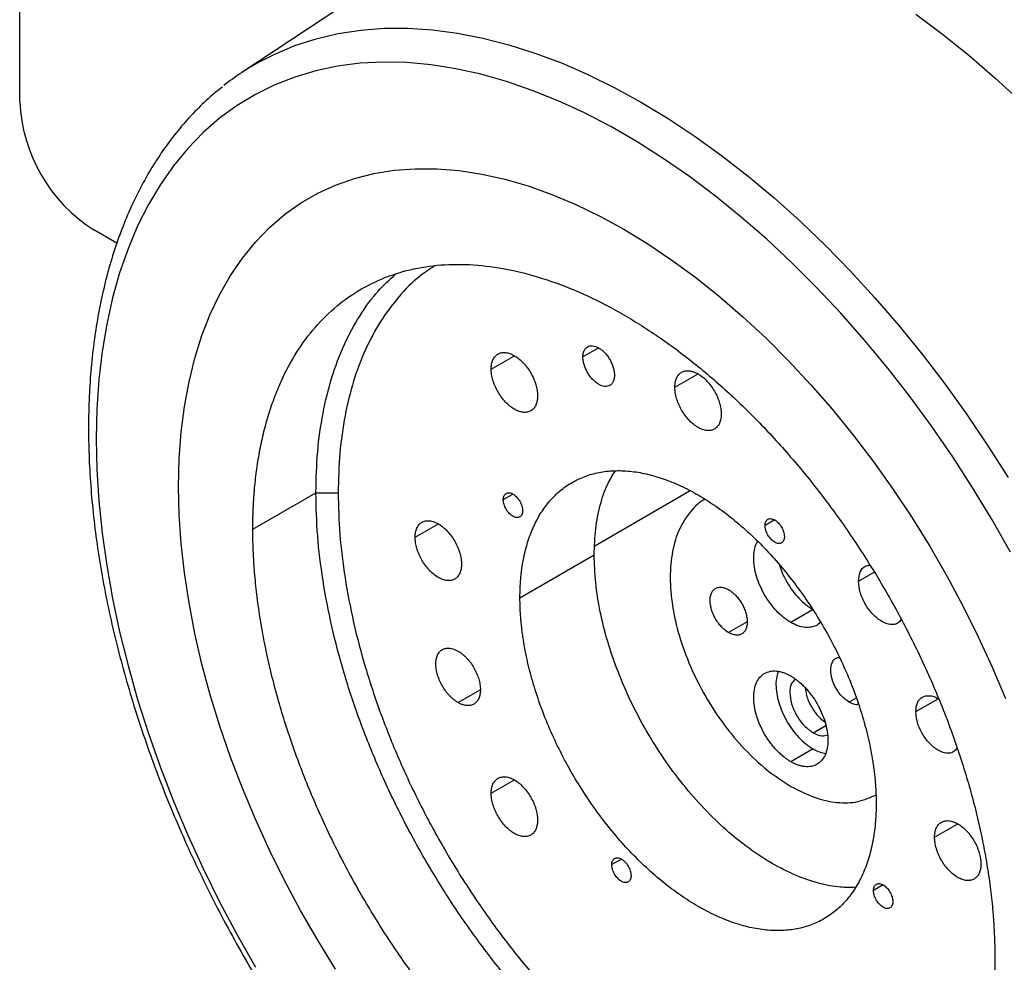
# Model space of a CAD drawing. Header units: millimetres. Extents: x 4624 to 7637, y -669 to 1387.
# Tile 53 of 84: x 6829 to 7017, y -145 to 34. Entities that reach past the tile are written whole.
import ezdxf

# ---------------------------------------------------------------- set-up
doc = ezdxf.new("R2010")
doc.units = ezdxf.units.MM

msp = doc.modelspace()

# ---------------------------------------------------------------- linework, layer by layer
at = {"color": 7, "linetype": 'Continuous', "lineweight": 25}
for p, q in [((6829.39, 18.536), (6829.39, 59.363)), ((6909.802, 49.238), (6871.738, 24.041)), ((6847.919, -8.491), (6843.533, -5.959)), ((6919.256, -32.467), (6923.676, -29.915)), ((6939.734, -28.428), (6936.728, -30.163)), ((6954.256, -35.931), (6958.676, -33.379)), ((6873.822, -62.983), (6885.843, -56.044)), ((6885.843, -56.044), (6890.086, -56.044)), ((6921.559, -57.34), (6923.398, -56.278)), ((6957.168, -55.69), (6938.975, -66.192)), ((6973.288, -61.216), (6971.449, -62.277)), ((6904.758, -64.514), (6909.178, -61.963)), ((6924.734, -76.046), (6938.876, -67.882)), ((6989.256, -72.877), (6992.216, -71.168)), ((6980.595, -78.29), (6976.353, -80.74)), ((6968.044, -80.639), (6964.509, -82.68)), ((6917.188, -93.564), (6912.945, -96.013)), ((6988.813, -95.183), (6987.49, -95.947)), ((7000.162, -97.716), (7004.405, -95.267)), ((6980.595, -101.766), (6983.024, -100.364)), ((6980.595, -104.828), (6976.353, -107.277)), ((6919.256, -113.3), (6923.676, -110.748)), ((7003.753, -121.663), (7008.173, -119.111)), ((6944.063, -125.818), (6942.224, -126.88)), ((6993.952, -130.756), (6992.114, -131.817))]:
    msp.add_line(p, q, dxfattribs=at)
at = {"color": 7, "linetype": 'Continuous', "lineweight": 25, "flags": 128}
for points in [[(7000.186, 35.151), (7005.258, 31.368), (7010.288, 27.326), (7015.265, 23.037), (7020.177, 18.509)], [(6875.233, 26.151), (6877.989, 27.552), (6881.858, 29.172), (6885.885, 30.476), (6890.062, 31.462), (6894.379, 32.127), (6898.824, 32.469), (6903.387, 32.487), (6908.058, 32.181), (6912.825, 31.553), (6917.676, 30.603), (6922.6, 29.334), (6927.585, 27.749), (6932.619, 25.851), (6937.689, 23.646), (6942.784, 21.139), (6947.892, 18.335), (6952.999, 15.242), (6958.095, 11.867), (6963.165, 8.217), (6968.199, 4.303), (6973.184, 0.132), (6978.108, -4.284), (6982.959, -8.935), (6987.726, -13.81), (6992.396, -18.897), (6996.96, -24.184), (7001.405, -29.658), (7005.722, -35.306), (7009.899, -41.115), (7013.926, -47.07), (7017.795, -53.157)], [(7018.248, -67.375), (7014.747, -61.21), (7011.072, -55.149), (7007.231, -49.21), (7003.234, -43.407), (6999.091, -37.754), (6994.813, -32.265), (6990.409, -26.954), (6985.892, -21.834), (6981.271, -16.917), (6976.56, -12.217), (6971.768, -7.744), (6966.909, -3.511), (6961.995, 0.474), (6957.037, 4.199), (6952.048, 7.656), (6947.04, 10.835), (6942.026, 13.73), (6937.018, 16.332), (6932.029, 18.636), (6927.071, 20.635), (6922.156, 22.325), (6917.297, 23.701), (6912.506, 24.76), (6907.794, 25.5), (6903.174, 25.918), (6898.657, 26.014), (6894.253, 25.787), (6889.975, 25.238), (6885.832, 24.368), (6881.835, 23.179), (6877.994, 21.675), (6874.319, 19.858), (6870.818, 17.734), (6867.5, 15.308), (6864.374, 12.586), (6861.447, 9.575), (6858.726, 6.281), (6856.219, 2.714), (6853.932, -1.117), (6851.87, -5.205), (6850.038, -9.537), (6848.441, -14.103), (6847.083, -18.893), (6845.967, -23.894), (6845.097, -29.093), (6844.473, -34.478), (6844.098, -40.036), (6843.973, -45.752)], [(6859.68, -54.819), (6859.805, -49.586), (6860.178, -44.512), (6860.798, -39.612), (6861.664, -34.901), (6862.773, -30.391), (6864.122, -26.097), (6865.707, -22.03), (6867.523, -18.204), (6869.564, -14.628), (6871.826, -11.315), (6874.301, -8.272), (6876.982, -5.51), (6879.861, -3.036), (6882.93, -0.857), (6886.18, 1.019), (6889.6, 2.588), (6893.182, 3.845), (6896.915, 4.787), (6900.787, 5.409), (6904.787, 5.712), (6908.904, 5.693), (6913.126, 5.353), (6917.439, 4.693), (6921.832, 3.714), (6926.292, 2.42), (6930.805, 0.815), (6935.359, -1.097), (6939.939, -3.311), (6944.533, -5.819), (6949.127, -8.615), (6953.707, -11.689), (6958.261, -15.035), (6962.774, -18.64), (6967.233, -22.495), (6971.627, -26.589), (6975.94, -30.909), (6980.162, -35.443), (6984.279, -40.178), (6988.279, -45.099), (6992.151, -50.192), (6995.884, -55.443), (6999.465, -60.835), (7002.886, -66.354), (7006.136, -71.982), (7009.205, -77.704), (7012.084, -83.502), (7014.765, -89.36), (7017.24, -95.26)], [(6859.68, -54.819), (6859.805, -49.586), (6860.178, -44.512), (6860.798, -39.612), (6861.664, -34.901), (6862.773, -30.391), (6864.122, -26.097), (6865.707, -22.03), (6867.523, -18.204), (6869.564, -14.628), (6871.826, -11.315), (6874.301, -8.272), (6876.982, -5.51), (6879.861, -3.036), (6882.93, -0.857), (6886.18, 1.019), (6889.6, 2.588), (6893.182, 3.845), (6896.915, 4.787), (6900.787, 5.409), (6904.787, 5.712), (6908.904, 5.693), (6913.126, 5.353), (6917.439, 4.693), (6921.832, 3.714), (6926.292, 2.42), (6930.805, 0.815), (6935.359, -1.097), (6939.939, -3.311), (6944.533, -5.819), (6949.127, -8.615), (6953.707, -11.689), (6958.261, -15.035), (6962.774, -18.64), (6967.233, -22.495), (6971.627, -26.589), (6975.94, -30.909), (6980.162, -35.443), (6984.279, -40.178), (6988.279, -45.099), (6992.151, -50.192), (6995.884, -55.443), (6999.465, -60.835), (7002.886, -66.354), (7006.136, -71.982), (7009.205, -77.704), (7012.084, -83.502), (7014.765, -89.36), (7017.24, -95.26)], [(6843.973, -45.752), (6844.098, -51.612), (6844.473, -57.603), (6845.097, -63.708), (6845.967, -69.912), (6847.083, -76.201), (6848.441, -82.559), (6850.038, -88.969), (6851.87, -95.416), (6853.932, -101.885), (6856.219, -108.357), (6858.726, -114.819), (6861.447, -121.253), (6864.374, -127.644), (6867.5, -133.976), (6870.818, -140.232), (6874.319, -146.398)], [(6889.6, -146.772), (6886.18, -141.254), (6882.93, -135.625), (6879.861, -129.904), (6876.982, -124.106), (6874.301, -118.248), (6871.826, -112.348), (6869.564, -106.422), (6867.523, -100.489), (6865.707, -94.566), (6864.122, -88.67), (6862.773, -82.819), (6861.664, -77.028), (6860.798, -71.317), (6860.178, -65.7), (6859.805, -60.196), (6859.68, -54.819)], [(6889.6, -146.772), (6886.18, -141.254), (6882.93, -135.625), (6879.861, -129.904), (6876.982, -124.106), (6874.301, -118.248), (6871.826, -112.348), (6869.564, -106.422), (6867.523, -100.489), (6865.707, -94.566), (6864.122, -88.67), (6862.773, -82.819), (6861.664, -77.028), (6860.798, -71.317), (6860.178, -65.7), (6859.805, -60.196), (6859.68, -54.819)]]:
    msp.add_lwpolyline(points, dxfattribs=at)
at = {"color": 7, "linetype": 'Continuous', "lineweight": 25}
for centre, radius, start, end in [((6898.947, -17.075), 49.304, 118.74938, 128.45687), ((6859.976, 19.864), 30.614, 182.48735, 237.51265)]:
    msp.add_arc(centre, radius, start, end, dxfattribs=at)
for points, knots in [([(7127.021, -167.743), (7127.702, -167.206), (7129.457, -165.823), (7132.082, -163.301), (7134.912, -160.219), (7137.547, -156.876), (7139.989, -153.293), (7142.23, -149.473), (7144.266, -145.423), (7146.09, -141.152), (7147.698, -136.669), (7149.086, -131.985), (7150.249, -127.111), (7151.186, -122.058), (7151.895, -116.838), (7152.374, -111.464), (7152.588, -106.719), (7152.635, -102.771), (7152.592, -98.774), (7152.393, -93.907), (7151.929, -88.03), (7151.238, -82.063), (7150.323, -76.018), (7149.186, -69.908), (7147.83, -63.747), (7146.259, -57.547), (7144.476, -51.321), (7142.485, -45.083), (7140.292, -38.844), (7137.9, -32.619), (7135.315, -26.42), (7132.542, -20.261), (7129.589, -14.153), (7126.46, -8.11), (7123.163, -2.145), (7119.704, 3.73), (7116.092, 9.502), (7112.332, 15.159), (7108.434, 20.69), (7104.406, 26.082), (7100.255, 31.325), (7095.99, 36.406), (7091.621, 41.316), (7087.155, 46.043), (7082.602, 50.578), (7077.972, 54.911), (7073.273, 59.031), (7068.515, 62.931), (7063.708, 66.602), (7058.862, 70.035), (7053.985, 73.222), (7049.088, 76.156), (7044.181, 78.829), (7039.274, 81.236), (7034.378, 83.37), (7029.503, 85.225), (7024.66, 86.795), (7019.86, 88.077), (7015.114, 89.067), (7010.434, 89.761), (7005.833, 90.157), (7001.32, 90.256), (6996.909, 90.056), (6992.611, 89.56), (6988.436, 88.769), (6984.39, 87.694), (6980.499, 86.309), (6977.718, 85.154), (6976.284, 84.376), (6976.047, 84.248)], [0, 0, 0, 0, 0.009526, 0.02451962, 0.03954991, 0.0546288, 0.06976418, 0.08495965, 0.10021481, 0.11552586, 0.13088662, 0.14628945, 0.16172618, 0.17718884, 0.19267018, 0.2081639, 0.22366481, 0.23266251, 0.2408511, 0.25635468, 0.27185434, 0.28734949, 0.3028393, 0.31832335, 0.3338015, 0.34927388, 0.36474075, 0.38020251, 0.39565966, 0.41111274, 0.42656234, 0.44200909, 0.45745364, 0.47289663, 0.48833872, 0.5037806, 0.51922285, 0.534666, 0.55011072, 0.5655577, 0.5810076, 0.59646108, 0.61191882, 0.62738143, 0.64284952, 0.65832364, 0.67380425, 0.68929174, 0.70478632, 0.72028801, 0.73579653, 0.75131127, 0.7668311, 0.78235432, 0.79787784, 0.81339754, 0.82890864, 0.84440517, 0.85988, 0.87532505, 0.89073166, 0.9060912, 0.92139602, 0.93664043, 0.95182176, 0.96694129, 0.98200469, 0.99702204, 1, 1, 1, 1]), ([(6868.073, 21.335), (6867.405, 20.808), (6865.663, 19.435), (6863.05, 16.924), (6860.219, 13.842), (6857.585, 10.499), (6855.143, 6.916), (6852.902, 3.096), (6850.866, -0.954), (6849.042, -5.225), (6847.434, -9.708), (6846.046, -14.392), (6844.883, -19.266), (6843.946, -24.319), (6843.236, -29.539), (6842.76, -34.914), (6842.538, -39.654), (6842.517, -42.621), (6842.509, -43.711)], [0, 0, 0, 0, 0.0402147, 0.1047073, 0.1693576, 0.234217, 0.2993194, 0.3646803, 0.4302978, 0.4961558, 0.5622276, 0.6284804, 0.6948789, 0.761389, 0.8279795, 0.8946232, 0.9612978, 1, 1, 1, 1]), ([(6873.822, -62.983), (6873.823, -62.716), (6873.824, -62.183), (6873.835, -61.387), (6873.852, -60.596), (6873.876, -59.808), (6873.906, -59.026), (6873.944, -58.247), (6873.988, -57.473), (6874.039, -56.703), (6874.097, -55.937), (6874.248, -54.162), (6874.559, -51.423), (6875.153, -47.816), (6875.914, -44.343), (6876.84, -41.013), (6877.929, -37.835), (6879.595, -33.81), (6882.071, -29.192), (6885.645, -24.371), (6889.785, -20.314), (6894.453, -17.062), (6899.602, -14.645), (6905.185, -13.087), (6911.147, -12.402), (6917.43, -12.598), (6923.974, -13.672), (6930.716, -15.613), (6937.591, -18.405), (6944.533, -22.018), (6951.475, -26.42), (6958.35, -31.566), (6965.092, -37.409), (6971.636, -43.89), (6977.919, -50.949), (6983.881, -58.517), (6989.463, -66.521), (6994.613, -74.884), (6999.281, -83.525), (7003.421, -92.362), (7006.994, -101.308), (7009.471, -108.786), (7011.137, -114.734), (7012.226, -119.169), (7013.152, -123.568), (7013.913, -127.919), (7014.506, -132.212), (7014.846, -135.592), (7015.03, -138.094), (7015.126, -139.749), (7015.193, -141.389), (7015.236, -143.016), (7015.241, -144.088), (7015.244, -144.624)], [0, 0, 0, 0, 0.0031273, 0.0062536, 0.009379, 0.0125039, 0.0156286, 0.0187535, 0.0218787, 0.0250047, 0.0281316, 0.0312599, 0.0468857, 0.0625168, 0.0781426, 0.0937737, 0.1093995, 0.1250306, 0.156278, 0.1875255, 0.218773, 0.2500204, 0.2812679, 0.3125154, 0.3437628, 0.3750103, 0.4062578, 0.4375053, 0.4687527, 0.5000002, 0.5312477, 0.5624951, 0.5937426, 0.6249901, 0.6562375, 0.687485, 0.7187325, 0.7499799, 0.7812274, 0.8124749, 0.8437223, 0.8749698, 0.8905957, 0.9062267, 0.9218526, 0.9374836, 0.9531095, 0.9687405, 0.974994, 0.9812443, 0.9874938, 0.9937449, 1, 1, 1, 1]), ([(6908.403, -12.87), (6907.47, -13.482), (6905.004, -15.102), (6901.567, -18.611), (6898.084, -23.261), (6895.206, -28.642), (6892.931, -34.658), (6891.303, -41.27), (6890.277, -48.378), (6890.149, -53.489), (6890.086, -56.044)], [0, 0, 0, 0, 0.0799151, 0.2113558, 0.3427965, 0.4742372, 0.6056779, 0.7371186, 0.8685593, 1, 1, 1, 1]), ([(6885.843, -56.044), (6885.909, -53.41), (6886.04, -48.141), (6887.098, -40.813), (6888.778, -33.998), (6891.118, -27.789), (6894.103, -22.268), (6897.358, -17.745), (6899.861, -15.437), (6900.952, -14.432)], [0, 0, 0, 0, 0.147663, 0.295326, 0.4429889, 0.5906519, 0.7383149, 0.8859779, 1, 1, 1, 1]), ([(6936.728, -30.163), (6936.729, -30.106), (6936.73, -29.993), (6936.741, -29.829), (6936.759, -29.671), (6936.784, -29.518), (6936.816, -29.371), (6936.856, -29.23), (6936.902, -29.095), (6937.008, -28.838), (6937.217, -28.504), (6937.595, -28.194), (6938.052, -28.022), (6938.576, -28.004), (6939.143, -28.13), (6939.733, -28.406), (6940.323, -28.812), (6940.89, -29.339), (6941.414, -29.963), (6941.871, -30.663), (6942.249, -31.409), (6942.481, -32.048), (6942.614, -32.552), (6942.686, -32.924), (6942.73, -33.287), (6942.736, -33.517), (6942.738, -33.633)], [0, 0, 0, 0, 0.0157627, 0.0314154, 0.0469957, 0.0625415, 0.0780913, 0.0936832, 0.1093553, 0.125145, 0.1875616, 0.2501024, 0.312519, 0.3750599, 0.4374764, 0.5000173, 0.5624339, 0.6249747, 0.6873913, 0.7499322, 0.8123485, 0.8748896, 0.906297, 0.9374137, 0.968546, 1, 1, 1, 1]), ([(6919.256, -32.467), (6919.256, -32.4), (6919.258, -32.267), (6919.268, -32.074), (6919.285, -31.884), (6919.309, -31.699), (6919.355, -31.43), (6919.439, -31.089), (6919.585, -30.701), (6919.771, -30.355), (6920.069, -29.954), (6920.53, -29.57), (6921.204, -29.321), (6921.973, -29.29), (6922.807, -29.48), (6923.675, -29.882), (6924.543, -30.481), (6925.377, -31.255), (6926.146, -32.174), (6926.82, -33.202), (6927.281, -34.117), (6927.579, -34.862), (6927.764, -35.422), (6927.911, -35.979), (6928.005, -36.466), (6928.06, -36.882), (6928.089, -37.232), (6928.093, -37.457), (6928.094, -37.569)], [0, 0, 0, 0, 0.0125172, 0.0250138, 0.0375089, 0.0500221, 0.0625726, 0.0938227, 0.125111, 0.1563382, 0.1876556, 0.2501255, 0.3125943, 0.3750642, 0.437533, 0.5000029, 0.5624717, 0.6249416, 0.6874104, 0.7498803, 0.8123491, 0.8436045, 0.8748946, 0.9061256, 0.9374402, 0.9582899, 0.9791132, 1, 1, 1, 1]), ([(6942.738, -33.633), (6942.738, -33.69), (6942.736, -33.803), (6942.725, -33.967), (6942.707, -34.125), (6942.682, -34.277), (6942.65, -34.424), (6942.611, -34.565), (6942.564, -34.701), (6942.458, -34.957), (6942.249, -35.291), (6941.872, -35.601), (6941.414, -35.773), (6940.891, -35.792), (6940.324, -35.665), (6939.734, -35.39), (6939.143, -34.984), (6938.576, -34.456), (6938.052, -33.833), (6937.595, -33.133), (6937.218, -32.387), (6936.986, -31.748), (6936.852, -31.243), (6936.781, -30.872), (6936.736, -30.509), (6936.731, -30.279), (6936.728, -30.163)], [0, 0, 0, 0, 0.0157627, 0.0314154, 0.0469957, 0.0625415, 0.0780913, 0.0936832, 0.1093553, 0.125145, 0.1875616, 0.2501024, 0.312519, 0.3750599, 0.4374764, 0.5000173, 0.5624339, 0.6249747, 0.6873913, 0.7499322, 0.8123485, 0.8748896, 0.906297, 0.9374137, 0.968546, 1, 1, 1, 1]), ([(6928.094, -37.569), (6928.094, -37.636), (6928.093, -37.768), (6928.082, -37.962), (6928.065, -38.152), (6928.041, -38.337), (6927.995, -38.606), (6927.911, -38.947), (6927.765, -39.335), (6927.579, -39.681), (6927.281, -40.082), (6926.82, -40.466), (6926.146, -40.715), (6925.377, -40.746), (6924.543, -40.556), (6923.675, -40.154), (6922.807, -39.554), (6921.973, -38.781), (6921.204, -37.862), (6920.53, -36.834), (6920.069, -35.919), (6919.771, -35.174), (6919.586, -34.614), (6919.439, -34.057), (6919.345, -33.57), (6919.29, -33.154), (6919.261, -32.804), (6919.257, -32.579), (6919.256, -32.467)], [0, 0, 0, 0, 0.0125172, 0.0250138, 0.0375089, 0.0500221, 0.0625726, 0.0938227, 0.125111, 0.1563382, 0.1876556, 0.2501255, 0.3125943, 0.3750642, 0.437533, 0.5000029, 0.5624717, 0.6249416, 0.6874104, 0.7498803, 0.8123491, 0.8436045, 0.8748946, 0.9061256, 0.9374402, 0.9582899, 0.9791132, 1, 1, 1, 1]), ([(6954.256, -35.931), (6954.256, -35.864), (6954.258, -35.731), (6954.268, -35.538), (6954.285, -35.348), (6954.309, -35.163), (6954.355, -34.894), (6954.439, -34.553), (6954.585, -34.165), (6954.771, -33.819), (6955.069, -33.417), (6955.53, -33.034), (6956.204, -32.785), (6956.973, -32.754), (6957.807, -32.944), (6958.675, -33.345), (6959.543, -33.945), (6960.377, -34.719), (6961.146, -35.638), (6961.82, -36.665), (6962.281, -37.581), (6962.579, -38.326), (6962.764, -38.886), (6962.911, -39.443), (6963.005, -39.93), (6963.06, -40.346), (6963.089, -40.696), (6963.093, -40.921), (6963.094, -41.033)], [0, 0, 0, 0, 0.0125172, 0.0250138, 0.0375089, 0.0500221, 0.0625726, 0.0938227, 0.125111, 0.1563382, 0.1876556, 0.2501255, 0.3125943, 0.3750642, 0.437533, 0.5000029, 0.5624717, 0.6249416, 0.6874104, 0.7498803, 0.8123491, 0.8436045, 0.8748946, 0.9061256, 0.9374402, 0.9582899, 0.9791132, 1, 1, 1, 1]), ([(6963.094, -41.033), (6963.094, -41.1), (6963.093, -41.232), (6963.082, -41.426), (6963.065, -41.616), (6963.041, -41.801), (6962.995, -42.07), (6962.911, -42.411), (6962.765, -42.799), (6962.579, -43.145), (6962.281, -43.546), (6961.82, -43.93), (6961.146, -44.179), (6960.377, -44.21), (6959.543, -44.02), (6958.675, -43.618), (6957.807, -43.018), (6956.973, -42.245), (6956.204, -41.326), (6955.53, -40.298), (6955.069, -39.383), (6954.771, -38.638), (6954.586, -38.077), (6954.439, -37.521), (6954.345, -37.034), (6954.29, -36.618), (6954.261, -36.268), (6954.257, -36.043), (6954.256, -35.931)], [0, 0, 0, 0, 0.0125172, 0.0250138, 0.0375089, 0.0500221, 0.0625726, 0.0938227, 0.125111, 0.1563382, 0.1876556, 0.2501255, 0.3125943, 0.3750642, 0.437533, 0.5000029, 0.5624717, 0.6249416, 0.6874104, 0.7498803, 0.8123491, 0.8436045, 0.8748946, 0.9061256, 0.9374402, 0.9582899, 0.9791132, 1, 1, 1, 1]), ([(6842.509, -43.711), (6842.515, -44.71), (6842.534, -47.6), (6842.741, -52.471), (6843.202, -58.347), (6843.894, -64.314), (6844.809, -70.359), (6845.946, -76.469), (6847.301, -82.63), (6848.873, -88.83), (6850.656, -95.056), (6852.646, -101.294), (6854.84, -107.533), (6857.232, -113.758), (6859.817, -119.957), (6862.589, -126.116), (6865.543, -132.224), (6868.672, -138.267), (6871.969, -144.232), (6875.428, -150.107), (6879.04, -155.879), (6882.8, -161.536), (6886.698, -167.067), (6890.726, -172.459), (6894.877, -177.702), (6899.142, -182.783), (6903.511, -187.693), (6907.977, -192.42), (6912.529, -196.955), (6917.16, -201.288), (6921.859, -205.408), (6926.616, -209.308), (6931.423, -212.979), (6936.27, -216.412), (6941.147, -219.599), (6946.044, -222.533), (6950.951, -225.206), (6955.857, -227.613), (6960.754, -229.747), (6965.629, -231.602), (6970.472, -233.172), (6975.272, -234.454), (6980.018, -235.444), (6984.697, -236.138), (6989.299, -236.534), (6993.811, -236.633), (6998.223, -236.433), (7002.52, -235.935), (7006.699, -235.153), (7010.729, -234.046), (7013.399, -233.191), (7014.681, -232.626), (7014.711, -232.613)], [0, 0, 0, 0, 0.0109225, 0.0316022, 0.0522768, 0.0729453, 0.0936067, 0.1142603, 0.1349062, 0.1555443, 0.1761751, 0.196799, 0.2174169, 0.2380292, 0.258637, 0.2792409, 0.2998419, 0.3204409, 0.3410386, 0.361636, 0.382234, 0.4028331, 0.4234344, 0.4440386, 0.4646468, 0.4852597, 0.5058783, 0.5265034, 0.5471358, 0.5677762, 0.5884254, 0.6090836, 0.6297514, 0.6504286, 0.6711149, 0.6918096, 0.712511, 0.7332169, 0.7539233, 0.7746245, 0.7953143, 0.8159847, 0.8366261, 0.8572277, 0.8777781, 0.8982658, 0.9186804, 0.9390144, 0.9592643, 0.9794318, 0.9995244, 1, 1, 1, 1]), ([(6924.734, -76.046), (6924.735, -75.849), (6924.736, -75.454), (6924.748, -74.868), (6924.767, -74.288), (6924.794, -73.713), (6924.829, -73.143), (6924.872, -72.578), (6924.922, -72.019), (6924.98, -71.465), (6925.045, -70.916), (6925.119, -70.373), (6925.2, -69.835), (6925.288, -69.302), (6925.561, -67.812), (6926.142, -65.463), (6927.267, -62.486), (6928.693, -59.825), (6930.409, -57.513), (6932.395, -55.564), (6934.636, -54.004), (6937.108, -52.843), (6939.788, -52.096), (6942.649, -51.766), (6945.665, -51.861), (6948.806, -52.375), (6952.043, -53.309), (6955.343, -54.647), (6958.675, -56.383), (6962.007, -58.494), (6965.307, -60.966), (6968.544, -63.769), (6971.684, -66.881), (6974.701, -70.269), (6977.562, -73.902), (6980.242, -77.743), (6982.713, -81.758), (6984.955, -85.905), (6986.941, -90.147), (6988.657, -94.442), (6990.082, -98.748), (6991.208, -103.024), (6991.825, -106.229), (6992.141, -108.395), (6992.288, -109.566), (6992.408, -110.725), (6992.501, -111.871), (6992.567, -113.005), (6992.609, -114.128), (6992.614, -114.865), (6992.616, -115.234)], [0, 0, 0, 0, 0.0048207, 0.0096354, 0.0144454, 0.0192516, 0.0240552, 0.0288573, 0.0336589, 0.0384612, 0.0432653, 0.0480723, 0.0528833, 0.0576993, 0.0625215, 0.0937646, 0.1250185, 0.1562616, 0.1875156, 0.2187586, 0.2500126, 0.2812557, 0.3125096, 0.3437527, 0.3750066, 0.4062498, 0.4375037, 0.4687468, 0.5000007, 0.5312438, 0.5624977, 0.5937408, 0.6249947, 0.6562379, 0.6874918, 0.7187349, 0.7499888, 0.7812319, 0.8124858, 0.8437289, 0.8749828, 0.9062259, 0.9374799, 0.9464276, 0.9553582, 0.9642786, 0.973196, 0.9821173, 0.9910496, 1, 1, 1, 1]), ([(6938.876, -67.882), (6938.931, -66.203), (6939.041, -62.845), (6939.957, -58.34), (6941.193, -54.623), (6942.369, -52.706), (6942.857, -51.909)], [0, 0, 0, 0, 0.26942079, 0.53884159, 0.80826238, 1, 1, 1, 1]), ([(7000.135, -186.237), (6998.721, -186.678), (6995.474, -187.692), (6989.932, -188.249), (6983.659, -188.075), (6977.112, -186.995), (6970.371, -185.055), (6963.496, -182.263), (6956.554, -178.65), (6949.612, -174.248), (6942.737, -169.102), (6935.995, -163.259), (6929.45, -156.778), (6923.167, -149.719), (6917.206, -142.151), (6911.623, -134.147), (6906.473, -125.785), (6901.806, -117.143), (6897.665, -108.306), (6894.092, -99.359), (6891.121, -90.389), (6888.777, -81.479), (6887.098, -72.724), (6886.04, -64.174), (6885.909, -58.754), (6885.843, -56.044)], [0, 0, 0, 0, 0.0338513, 0.0777671, 0.121683, 0.1655988, 0.2095147, 0.2534305, 0.2973464, 0.3412622, 0.3851781, 0.4290939, 0.4730098, 0.5169256, 0.5608415, 0.6047573, 0.6486732, 0.692589, 0.7365049, 0.7804207, 0.8243366, 0.8682524, 0.9121683, 0.9560841, 1, 1, 1, 1]), ([(6890.086, -56.044), (6890.149, -58.673), (6890.277, -63.93), (6891.303, -72.224), (6892.931, -80.716), (6895.205, -89.358), (6898.087, -98.06), (6901.553, -106.739), (6905.57, -115.31), (6910.097, -123.692), (6915.092, -131.804), (6920.508, -139.568), (6926.29, -146.909), (6932.385, -153.756), (6938.733, -160.043), (6945.272, -165.71), (6951.941, -170.702), (6958.675, -174.972), (6965.409, -178.477), (6972.078, -181.184), (6978.618, -183.068), (6984.964, -184.108), (6991.063, -184.305), (6996.83, -183.613), (7001.585, -182.391), (7004.218, -181.066), (7005.212, -180.566)], [0, 0, 0, 0, 0.0423614, 0.0847229, 0.1270843, 0.1694457, 0.2118072, 0.2541686, 0.29653, 0.3388914, 0.3812529, 0.4236143, 0.4659757, 0.5083372, 0.5506986, 0.59306, 0.6354215, 0.6777829, 0.7201443, 0.7625057, 0.8048672, 0.8472286, 0.88959, 0.9319515, 0.9743129, 1, 1, 1, 1]), ([(6921.559, -57.34), (6921.56, -57.293), (6921.562, -57.201), (6921.574, -57.07), (6921.593, -56.945), (6921.62, -56.826), (6921.655, -56.713), (6921.726, -56.537), (6921.859, -56.325), (6922.089, -56.135), (6922.369, -56.03), (6922.69, -56.018), (6923.037, -56.096), (6923.397, -56.264), (6923.759, -56.513), (6924.105, -56.836), (6924.426, -57.217), (6924.706, -57.645), (6924.937, -58.102), (6925.079, -58.492), (6925.16, -58.801), (6925.204, -59.028), (6925.231, -59.25), (6925.235, -59.391), (6925.236, -59.462)], [0, 0, 0, 0, 0.0209785, 0.041788, 0.0625179, 0.0832591, 0.1041019, 0.1251355, 0.1875149, 0.2500942, 0.3124736, 0.3750528, 0.4374323, 0.5000115, 0.5623909, 0.6249701, 0.6873496, 0.7499288, 0.8123083, 0.8748875, 0.9062817, 0.9373941, 0.9685314, 1, 1, 1, 1]), ([(6925.236, -59.462), (6925.236, -59.508), (6925.234, -59.6), (6925.222, -59.732), (6925.203, -59.857), (6925.175, -59.976), (6925.14, -60.089), (6925.07, -60.265), (6924.937, -60.477), (6924.706, -60.666), (6924.426, -60.772), (6924.106, -60.783), (6923.759, -60.706), (6923.398, -60.537), (6923.037, -60.289), (6922.69, -59.966), (6922.37, -59.585), (6922.09, -59.157), (6921.859, -58.7), (6921.717, -58.309), (6921.635, -58.001), (6921.592, -57.773), (6921.564, -57.551), (6921.561, -57.41), (6921.559, -57.34)], [0, 0, 0, 0, 0.0209785, 0.041788, 0.0625179, 0.0832591, 0.1041019, 0.1251355, 0.1875149, 0.2500942, 0.3124736, 0.3750528, 0.4374323, 0.5000115, 0.5623909, 0.6249701, 0.6873496, 0.7499288, 0.8123083, 0.8748875, 0.9062817, 0.9373941, 0.9685314, 1, 1, 1, 1]), ([(6960.104, -57.288), (6960.104, -57.288), (6958.942, -57.719), (6957.167, -59.58), (6954.972, -62.855), (6953.671, -67.135), (6953.223, -72.081), (6953.668, -77.55), (6954.984, -83.32), (6957.122, -89.172), (6959.998, -94.878), (6963.503, -100.227), (6967.502, -104.988), (6971.84, -109.071), (6974.849, -111.005), (6976.353, -111.972)], [0, 0, 0, 0, 0.0000344, 0.0833648, 0.1666953, 0.2500258, 0.3333563, 0.4166867, 0.5000172, 0.5833477, 0.6666781, 0.7500086, 0.8333391, 0.9166695, 1, 1, 1, 1]), ([(6904.758, -64.514), (6904.759, -64.448), (6904.76, -64.315), (6904.771, -64.121), (6904.788, -63.932), (6904.811, -63.747), (6904.857, -63.477), (6904.942, -63.136), (6905.088, -62.749), (6905.274, -62.402), (6905.571, -62.001), (6906.032, -61.618), (6906.707, -61.368), (6907.475, -61.337), (6908.31, -61.527), (6909.178, -61.929), (6910.045, -62.529), (6910.88, -63.303), (6911.649, -64.221), (6912.323, -65.249), (6912.784, -66.164), (6913.081, -66.909), (6913.267, -67.47), (6913.414, -68.027), (6913.507, -68.513), (6913.562, -68.93), (6913.592, -69.279), (6913.595, -69.504), (6913.597, -69.617)], [0, 0, 0, 0, 0.0125172, 0.0250138, 0.0375089, 0.0500221, 0.0625726, 0.0938227, 0.125111, 0.1563382, 0.1876556, 0.2501255, 0.3125943, 0.3750642, 0.437533, 0.5000029, 0.5624717, 0.6249416, 0.6874104, 0.7498803, 0.8123491, 0.8436045, 0.8748946, 0.9061256, 0.9374402, 0.9582899, 0.9791132, 1, 1, 1, 1]), ([(6971.449, -62.277), (6971.45, -62.231), (6971.451, -62.139), (6971.463, -62.008), (6971.483, -61.882), (6971.51, -61.763), (6971.545, -61.65), (6971.616, -61.474), (6971.748, -61.262), (6971.979, -61.073), (6972.259, -60.968), (6972.579, -60.956), (6972.926, -61.033), (6973.287, -61.202), (6973.648, -61.45), (6973.995, -61.773), (6974.316, -62.155), (6974.595, -62.583), (6974.826, -63.039), (6974.968, -63.43), (6975.05, -63.739), (6975.094, -63.966), (6975.121, -64.188), (6975.124, -64.329), (6975.126, -64.4)], [0, 0, 0, 0, 0.0209785, 0.041788, 0.0625179, 0.0832591, 0.1041019, 0.1251355, 0.1875149, 0.2500942, 0.3124736, 0.3750528, 0.4374323, 0.5000115, 0.5623909, 0.6249701, 0.6873496, 0.7499288, 0.8123083, 0.8748875, 0.9062817, 0.9373941, 0.9685314, 1, 1, 1, 1]), ([(7015.244, -144.624), (7015.243, -144.891), (7015.242, -145.425), (7015.231, -146.22), (7015.214, -147.012), (7015.19, -147.799), (7015.16, -148.582), (7015.122, -149.361), (7015.078, -150.135), (7015.027, -150.905), (7014.969, -151.671), (7014.818, -153.446), (7014.506, -156.184), (7013.913, -159.792), (7013.152, -163.265), (7012.226, -166.594), (7011.137, -169.773), (7009.471, -173.798), (7006.994, -178.416), (7003.421, -183.237), (6999.281, -187.293), (6994.613, -190.546), (6989.463, -192.963), (6983.881, -194.521), (6977.919, -195.206), (6971.636, -195.01), (6965.092, -193.936), (6958.35, -191.994), (6951.475, -189.203), (6944.533, -185.589), (6937.591, -181.188), (6930.716, -176.041), (6923.974, -170.199), (6917.43, -163.717), (6911.147, -156.659), (6905.185, -149.091), (6899.602, -141.087), (6894.453, -132.724), (6889.785, -124.083), (6885.645, -115.246), (6882.071, -106.299), (6879.595, -98.822), (6877.929, -92.874), (6876.84, -88.438), (6875.914, -84.039), (6875.153, -79.688), (6874.559, -75.395), (6874.219, -72.015), (6874.036, -69.513), (6873.94, -67.859), (6873.872, -66.219), (6873.83, -64.592), (6873.825, -63.52), (6873.822, -62.983)], [0, 0, 0, 0, 0.0031273, 0.0062536, 0.009379, 0.0125039, 0.0156287, 0.0187535, 0.0218788, 0.0250047, 0.0281316, 0.0312599, 0.0468858, 0.0625168, 0.0781427, 0.0937737, 0.1093996, 0.1250306, 0.156278, 0.1875255, 0.218773, 0.2500204, 0.2812679, 0.3125154, 0.3437628, 0.3750103, 0.4062578, 0.4375053, 0.4687527, 0.5000002, 0.5312477, 0.5624951, 0.5937426, 0.6249901, 0.6562375, 0.687485, 0.7187325, 0.7499799, 0.7812274, 0.8124749, 0.8437223, 0.8749698, 0.8905957, 0.9062267, 0.9218526, 0.9374836, 0.9531095, 0.9687405, 0.974994, 0.9812443, 0.9874938, 0.9937449, 1, 1, 1, 1]), ([(6975.126, -64.4), (6975.125, -64.446), (6975.124, -64.538), (6975.112, -64.669), (6975.092, -64.795), (6975.065, -64.914), (6975.03, -65.026), (6974.959, -65.202), (6974.826, -65.414), (6974.596, -65.604), (6974.316, -65.709), (6973.996, -65.721), (6973.649, -65.643), (6973.288, -65.475), (6972.926, -65.227), (6972.58, -64.904), (6972.259, -64.522), (6971.979, -64.094), (6971.748, -63.638), (6971.606, -63.247), (6971.525, -62.938), (6971.481, -62.711), (6971.454, -62.489), (6971.451, -62.348), (6971.449, -62.277)], [0, 0, 0, 0, 0.0209785, 0.041788, 0.0625179, 0.0832591, 0.1041019, 0.1251355, 0.1875149, 0.2500942, 0.3124736, 0.3750528, 0.4374323, 0.5000115, 0.5623909, 0.6249701, 0.6873496, 0.7499288, 0.8123083, 0.8748875, 0.9062817, 0.9373941, 0.9685314, 1, 1, 1, 1]), ([(6913.597, -69.617), (6913.596, -69.683), (6913.595, -69.816), (6913.584, -70.01), (6913.568, -70.199), (6913.544, -70.384), (6913.498, -70.654), (6913.414, -70.995), (6913.267, -71.382), (6913.082, -71.729), (6912.784, -72.13), (6912.323, -72.513), (6911.649, -72.762), (6910.88, -72.793), (6910.045, -72.604), (6909.178, -72.202), (6908.31, -71.602), (6907.475, -70.828), (6906.707, -69.909), (6906.032, -68.882), (6905.571, -67.966), (6905.274, -67.222), (6905.088, -66.661), (6904.942, -66.104), (6904.848, -65.617), (6904.793, -65.201), (6904.764, -64.852), (6904.76, -64.627), (6904.758, -64.514)], [0, 0, 0, 0, 0.0125172, 0.0250138, 0.0375089, 0.0500221, 0.0625726, 0.0938227, 0.125111, 0.1563382, 0.1876556, 0.2501255, 0.3125943, 0.3750642, 0.437533, 0.5000029, 0.5624717, 0.6249416, 0.6874104, 0.7498803, 0.8123491, 0.8436045, 0.8748946, 0.9061256, 0.9374402, 0.9582899, 0.9791132, 1, 1, 1, 1]), ([(6976.353, -80.74), (6975.89, -80.442), (6974.964, -79.847), (6973.629, -78.591), (6972.399, -77.126), (6971.32, -75.48), (6970.435, -73.724), (6969.778, -71.923), (6969.374, -70.149), (6969.233, -68.462), (6969.384, -66.954), (6969.658, -65.896), (6969.958, -65.452), (6970.031, -65.344)], [0, 0, 0, 0, 0.0968763, 0.1937526, 0.2906289, 0.3875052, 0.4843815, 0.5812578, 0.6781341, 0.7750104, 0.8718867, 0.968763, 1, 1, 1, 1]), ([(6988.651, -131.207), (6987.713, -131.231), (6985.461, -131.29), (6981.621, -130.511), (6977.262, -129.015), (6972.817, -126.78), (6968.374, -123.881), (6964.007, -120.357), (6959.791, -116.27), (6955.798, -111.691), (6952.096, -106.697), (6948.749, -101.375), (6945.813, -95.814), (6943.34, -90.112), (6941.368, -84.362), (6939.946, -78.673), (6939.044, -73.109), (6938.932, -69.624), (6938.876, -67.882)], [0, 0, 0, 0, 0.0454707, 0.109106, 0.1727413, 0.2363765, 0.3000118, 0.3636471, 0.4272824, 0.4909177, 0.554553, 0.6181883, 0.6818236, 0.7454588, 0.8090941, 0.8727294, 0.9363647, 1, 1, 1, 1]), ([(6974.188, -69.822), (6974.352, -70.306), (6974.719, -71.387), (6975.568, -73.031), (6976.64, -74.676), (6977.872, -76.141), (6979.207, -77.398), (6980.133, -77.993), (6980.595, -78.29)], [0, 0, 0, 0, 0.13907057, 0.31125645, 0.48344234, 0.65562823, 0.82781411, 1, 1, 1, 1]), ([(6989.256, -72.877), (6989.325, -72.255), (6989.464, -71.01), (6990.309, -69.955), (6991.107, -69.878), (6991.404, -69.849)], [0, 0, 0, 0, 0.3852374, 0.7704748, 1, 1, 1, 1]), ([(6997.371, -80.184), (6997.197, -80.429), (6996.732, -81.084), (6995.394, -81.247), (6993.68, -80.67), (6991.936, -79.261), (6990.477, -77.285), (6989.455, -74.996), (6989.322, -73.583), (6989.256, -72.877)], [0, 0, 0, 0, 0.0903173, 0.2419311, 0.3935449, 0.5451587, 0.6967724, 0.8483862, 1, 1, 1, 1]), ([(6964.509, -82.68), (6964.462, -82.653), (6964.37, -82.598), (6964.231, -82.508), (6964.093, -82.413), (6963.956, -82.311), (6963.75, -82.151), (6963.481, -81.917), (6963.154, -81.593), (6962.84, -81.24), (6962.443, -80.736), (6961.992, -80.05), (6961.55, -79.172), (6961.221, -78.272), (6961.019, -77.384), (6960.95, -76.543), (6961.019, -75.781), (6961.221, -75.127), (6961.55, -74.607), (6961.992, -74.239), (6962.442, -74.073), (6962.839, -74.027), (6963.153, -74.037), (6963.48, -74.09), (6963.78, -74.177), (6964.047, -74.28), (6964.277, -74.386), (6964.431, -74.472), (6964.509, -74.514)], [0, 0, 0, 0, 0.0125084, 0.0250014, 0.0374985, 0.050019, 0.0625822, 0.0938551, 0.1251107, 0.156318, 0.1876545, 0.2501251, 0.3125929, 0.3750635, 0.4375313, 0.5000019, 0.5624698, 0.6249403, 0.6874082, 0.7498787, 0.8123383, 0.8436243, 0.8748929, 0.9061141, 0.9373962, 0.9582753, 0.9791133, 1, 1, 1, 1]), ([(6964.509, -74.514), (6964.555, -74.542), (6964.647, -74.596), (6964.786, -74.686), (6964.924, -74.782), (6965.062, -74.883), (6965.267, -75.044), (6965.537, -75.278), (6965.864, -75.601), (6966.178, -75.954), (6966.575, -76.458), (6967.025, -77.144), (6967.467, -78.022), (6967.796, -78.923), (6967.998, -79.81), (6968.067, -80.651), (6967.998, -81.413), (6967.796, -82.068), (6967.467, -82.588), (6967.025, -82.955), (6966.575, -83.121), (6966.178, -83.167), (6965.864, -83.158), (6965.537, -83.104), (6965.237, -83.018), (6964.971, -82.914), (6964.74, -82.809), (6964.586, -82.723), (6964.509, -82.68)], [0, 0, 0, 0, 0.0125084, 0.0250014, 0.0374985, 0.050019, 0.0625822, 0.0938551, 0.1251107, 0.156318, 0.1876545, 0.2501251, 0.3125929, 0.3750635, 0.4375313, 0.5000019, 0.5624698, 0.6249403, 0.6874082, 0.7498787, 0.8123383, 0.8436243, 0.8748929, 0.9061141, 0.9373962, 0.9582753, 0.9791133, 1, 1, 1, 1]), ([(6992.616, -115.234), (6992.615, -115.431), (6992.614, -115.825), (6992.602, -116.411), (6992.583, -116.992), (6992.556, -117.567), (6992.521, -118.137), (6992.479, -118.701), (6992.428, -119.261), (6992.37, -119.815), (6992.305, -120.363), (6992.232, -120.907), (6992.15, -121.445), (6992.062, -121.977), (6991.789, -123.467), (6991.208, -125.816), (6990.083, -128.793), (6988.657, -131.454), (6986.941, -133.767), (6984.955, -135.715), (6982.714, -137.275), (6980.242, -138.437), (6977.562, -139.183), (6974.701, -139.514), (6971.685, -139.418), (6968.544, -138.904), (6965.308, -137.971), (6962.007, -136.632), (6958.675, -134.896), (6955.343, -132.785), (6952.043, -130.314), (6948.807, -127.51), (6945.666, -124.398), (6942.649, -121.011), (6939.789, -117.378), (6937.108, -113.536), (6934.637, -109.522), (6932.396, -105.374), (6930.409, -101.132), (6928.693, -96.838), (6927.268, -92.532), (6926.143, -88.255), (6925.526, -85.05), (6925.209, -82.885), (6925.062, -81.714), (6924.942, -80.555), (6924.849, -79.408), (6924.783, -78.274), (6924.742, -77.151), (6924.736, -76.415), (6924.734, -76.046)], [0, 0, 0, 0, 0.0048207, 0.0096354, 0.0144454, 0.0192516, 0.0240552, 0.0288573, 0.0336589, 0.0384612, 0.0432653, 0.0480723, 0.0528833, 0.0576993, 0.0625215, 0.0937646, 0.1250185, 0.1562616, 0.1875156, 0.2187586, 0.2500126, 0.2812556, 0.3125096, 0.3437527, 0.3750066, 0.4062498, 0.4375037, 0.4687468, 0.5000007, 0.5312438, 0.5624977, 0.5937407, 0.6249947, 0.6562378, 0.6874918, 0.7187349, 0.7499888, 0.7812319, 0.8124858, 0.8437289, 0.8749828, 0.9062259, 0.9374799, 0.9464276, 0.9553582, 0.9642786, 0.973196, 0.9821173, 0.9910496, 1, 1, 1, 1]), ([(6981.996, -80.701), (6981.79, -80.893), (6981.304, -81.348), (6980.302, -81.684), (6979.077, -81.737), (6977.741, -81.449), (6976.815, -80.976), (6976.353, -80.74)], [0, 0, 0, 0, 0.1545997, 0.3659498, 0.5772999, 0.7886499, 1, 1, 1, 1]), ([(6912.945, -96.013), (6912.89, -95.98), (6912.779, -95.915), (6912.613, -95.807), (6912.447, -95.693), (6912.282, -95.571), (6912.036, -95.378), (6911.712, -95.098), (6911.319, -94.709), (6910.942, -94.285), (6910.466, -93.68), (6909.926, -92.857), (6909.395, -91.804), (6909, -90.723), (6908.758, -89.658), (6908.675, -88.649), (6908.758, -87.734), (6909, -86.949), (6909.395, -86.325), (6909.926, -85.884), (6910.466, -85.685), (6910.942, -85.63), (6911.319, -85.642), (6911.712, -85.706), (6912.071, -85.809), (6912.391, -85.933), (6912.667, -86.06), (6912.853, -86.163), (6912.945, -86.215)], [0, 0, 0, 0, 0.0125167, 0.025013, 0.0375082, 0.0500218, 0.0625729, 0.0938223, 0.1251112, 0.1563367, 0.1876558, 0.2501258, 0.3125947, 0.3750647, 0.4375336, 0.5000035, 0.5624724, 0.6249424, 0.6874113, 0.7498813, 0.8123454, 0.8436289, 0.8748944, 0.9061237, 0.9374401, 0.9582892, 0.9791125, 1, 1, 1, 1]), ([(6912.945, -86.215), (6913.001, -86.247), (6913.112, -86.313), (6913.278, -86.421), (6913.444, -86.535), (6913.609, -86.657), (6913.855, -86.85), (6914.179, -87.13), (6914.571, -87.519), (6914.948, -87.942), (6915.425, -88.547), (6915.965, -89.37), (6916.496, -90.424), (6916.89, -91.504), (6917.133, -92.57), (6917.215, -93.579), (6917.133, -94.493), (6916.89, -95.278), (6916.496, -95.903), (6915.965, -96.344), (6915.425, -96.543), (6914.949, -96.598), (6914.572, -96.586), (6914.179, -96.522), (6913.819, -96.418), (6913.5, -96.295), (6913.223, -96.168), (6913.038, -96.065), (6912.945, -96.013)], [0, 0, 0, 0, 0.0125167, 0.025013, 0.0375082, 0.0500218, 0.0625729, 0.0938223, 0.1251112, 0.1563367, 0.1876558, 0.2501258, 0.3125947, 0.3750647, 0.4375336, 0.5000035, 0.5624724, 0.6249424, 0.6874113, 0.7498813, 0.8123454, 0.8436289, 0.8748944, 0.9061237, 0.9374401, 0.9582892, 0.9791125, 1, 1, 1, 1]), ([(6987.49, -95.947), (6987.027, -95.618), (6986.101, -94.961), (6984.924, -93.337), (6984.139, -91.536), (6983.86, -89.764), (6984.147, -88.346), (6984.785, -87.49), (6985.412, -87.43), (6985.638, -87.408)], [0, 0, 0, 0, 0.1523106, 0.3046212, 0.4569319, 0.6092425, 0.7615531, 0.9138637, 1, 1, 1, 1]), ([(6976.353, -107.277), (6976.275, -107.232), (6976.121, -107.141), (6975.89, -106.994), (6975.66, -106.839), (6975.43, -106.676), (6975.201, -106.505), (6974.822, -106.206), (6974.297, -105.751), (6973.643, -105.103), (6973.014, -104.397), (6972.22, -103.389), (6971.32, -102.018), (6970.435, -100.261), (6969.778, -98.461), (6969.373, -96.686), (6969.236, -95.003), (6969.373, -93.479), (6969.778, -92.171), (6970.435, -91.13), (6971.32, -90.396), (6972.22, -90.063), (6973.014, -89.971), (6973.642, -89.991), (6974.297, -90.098), (6974.859, -90.26), (6975.315, -90.432), (6975.659, -90.582), (6976.005, -90.751), (6976.237, -90.881), (6976.353, -90.946)], [0, 0, 0, 0, 0.0104392, 0.0208589, 0.0312704, 0.0416847, 0.0521132, 0.0625669, 0.0938131, 0.1251117, 0.1563578, 0.1876564, 0.2501254, 0.3125945, 0.3750635, 0.4375325, 0.5000016, 0.5624706, 0.6249397, 0.6874087, 0.7498777, 0.8123468, 0.8435929, 0.8748915, 0.9061377, 0.9374362, 0.9530863, 0.968705, 0.9843303, 1, 1, 1, 1]), ([(6973.966, -90.078), (6973.852, -90.397), (6973.587, -91.135), (6973.484, -92.559), (6973.614, -94.235), (6974.021, -96.012), (6974.678, -97.812), (6975.563, -99.568), (6976.642, -101.214), (6977.872, -102.679), (6979.207, -103.935), (6980.133, -104.53), (6980.595, -104.828)], [0, 0, 0, 0, 0.077875, 0.1803333, 0.2827916, 0.38525, 0.4877083, 0.5901666, 0.692625, 0.7950833, 0.8975417, 1, 1, 1, 1]), ([(6977.216, -91.543), (6976.955, -91.781), (6976.337, -92.345), (6976.072, -94.061), (6976.403, -96.246), (6977.39, -98.506), (6978.86, -100.534), (6980.017, -101.355), (6980.595, -101.766)], [0, 0, 0, 0, 0.12805992, 0.30244793, 0.47683595, 0.65122397, 0.82561198, 1, 1, 1, 1]), ([(6976.353, -90.946), (6976.43, -90.992), (6976.584, -91.082), (6976.815, -91.229), (6977.046, -91.384), (6977.275, -91.547), (6977.504, -91.719), (6977.884, -92.017), (6978.409, -92.472), (6979.063, -93.12), (6979.691, -93.826), (6980.485, -94.834), (6981.385, -96.206), (6982.27, -97.962), (6982.928, -99.762), (6983.333, -101.538), (6983.469, -103.22), (6983.333, -104.744), (6982.928, -106.052), (6982.27, -107.093), (6981.385, -107.828), (6980.486, -108.161), (6979.692, -108.252), (6979.063, -108.232), (6978.409, -108.125), (6977.847, -107.963), (6977.391, -107.791), (6977.046, -107.641), (6976.7, -107.472), (6976.469, -107.342), (6976.353, -107.277)], [0, 0, 0, 0, 0.0104392, 0.0208589, 0.0312704, 0.0416847, 0.0521132, 0.0625669, 0.0938131, 0.1251117, 0.1563578, 0.1876564, 0.2501254, 0.3125945, 0.3750635, 0.4375325, 0.5000016, 0.5624706, 0.6249397, 0.6874087, 0.7498777, 0.8123468, 0.8435929, 0.8748915, 0.9061377, 0.9374362, 0.9530863, 0.968705, 0.9843303, 1, 1, 1, 1]), ([(6979.117, -93.2), (6979.167, -93.671), (6979.292, -94.851), (6980.237, -96.87), (6981.513, -98.698), (6982.472, -99.395), (6982.855, -99.674)], [0, 0, 0, 0, 0.1995135, 0.5000532, 0.8005928, 1, 1, 1, 1]), ([(7000.162, -97.716), (7000.226, -97.113), (7000.353, -95.906), (7001.336, -94.826), (7002.731, -94.606), (7003.901, -94.851), (7004.478, -95.325), (7004.515, -95.355)], [0, 0, 0, 0, 0.2458328, 0.4916656, 0.7374984, 0.9833312, 1, 1, 1, 1]), ([(6989.211, -96.345), (6989.091, -96.378), (6988.597, -96.513), (6987.967, -96.191), (6987.49, -95.947)], [0, 0, 0, 0, 0.2431094, 1, 1, 1, 1]), ([(7007.996, -104.681), (7007.817, -104.936), (7007.359, -105.587), (7006.056, -105.753), (7004.409, -105.198), (7002.736, -103.845), (7001.335, -101.948), (7000.353, -99.75), (7000.226, -98.394), (7000.162, -97.716)], [0, 0, 0, 0, 0.0968329, 0.2473608, 0.3978886, 0.5484165, 0.6989443, 0.8494722, 1, 1, 1, 1]), ([(6980.595, -101.766), (6981.184, -102.045), (6982.204, -102.529), (6983.001, -102.262), (6983.339, -102.149)], [0, 0, 0, 0, 0.5767238, 1, 1, 1, 1]), ([(6980.595, -104.828), (6981.06, -105.073), (6981.878, -105.504), (6982.649, -105.638), (6982.982, -105.696)], [0, 0, 0, 0, 0.5684019, 1, 1, 1, 1]), ([(6919.256, -113.3), (6919.256, -113.234), (6919.258, -113.101), (6919.268, -112.907), (6919.285, -112.717), (6919.309, -112.533), (6919.355, -112.263), (6919.439, -111.922), (6919.585, -111.535), (6919.771, -111.188), (6920.069, -110.787), (6920.53, -110.404), (6921.204, -110.154), (6921.973, -110.123), (6922.807, -110.313), (6923.675, -110.715), (6924.543, -111.315), (6925.377, -112.089), (6926.146, -113.007), (6926.82, -114.035), (6927.281, -114.95), (6927.579, -115.695), (6927.764, -116.256), (6927.911, -116.813), (6928.005, -117.299), (6928.06, -117.716), (6928.089, -118.065), (6928.093, -118.29), (6928.094, -118.403)], [0, 0, 0, 0, 0.0125172, 0.0250138, 0.0375089, 0.0500221, 0.0625726, 0.0938227, 0.125111, 0.1563382, 0.1876556, 0.2501255, 0.3125943, 0.3750642, 0.437533, 0.5000029, 0.5624717, 0.6249416, 0.6874104, 0.7498803, 0.8123491, 0.8436045, 0.8748946, 0.9061256, 0.9374402, 0.9582899, 0.9791132, 1, 1, 1, 1]), ([(6976.353, -111.972), (6977.857, -112.743), (6980.867, -114.284), (6985.196, -115.195), (6989.23, -115.112), (6991.478, -114.091), (6992.601, -113.581)], [0, 0, 0, 0, 0.2500258, 0.5000516, 0.7500774, 1, 1, 1, 1]), ([(6928.094, -118.403), (6928.094, -118.469), (6928.093, -118.602), (6928.082, -118.796), (6928.065, -118.985), (6928.041, -119.17), (6927.995, -119.44), (6927.911, -119.781), (6927.765, -120.168), (6927.579, -120.515), (6927.281, -120.916), (6926.82, -121.299), (6926.146, -121.548), (6925.377, -121.579), (6924.543, -121.39), (6923.675, -120.988), (6922.807, -120.388), (6921.973, -119.614), (6921.204, -118.695), (6920.53, -117.668), (6920.069, -116.752), (6919.771, -116.007), (6919.586, -115.447), (6919.439, -114.89), (6919.345, -114.403), (6919.29, -113.987), (6919.261, -113.637), (6919.257, -113.413), (6919.256, -113.3)], [0, 0, 0, 0, 0.0125172, 0.0250138, 0.0375089, 0.0500221, 0.0625726, 0.0938227, 0.125111, 0.1563382, 0.1876556, 0.2501255, 0.3125943, 0.3750642, 0.437533, 0.5000029, 0.5624717, 0.6249416, 0.6874104, 0.7498803, 0.8123491, 0.8436045, 0.8748946, 0.9061256, 0.9374402, 0.9582899, 0.9791132, 1, 1, 1, 1]), ([(7003.753, -121.663), (7003.754, -121.596), (7003.755, -121.463), (7003.766, -121.27), (7003.783, -121.08), (7003.806, -120.895), (7003.852, -120.626), (7003.937, -120.285), (7004.083, -119.897), (7004.269, -119.551), (7004.566, -119.15), (7005.027, -118.766), (7005.701, -118.517), (7006.47, -118.486), (7007.305, -118.676), (7008.173, -119.078), (7009.04, -119.678), (7009.875, -120.451), (7010.644, -121.37), (7011.318, -122.398), (7011.779, -123.313), (7012.076, -124.058), (7012.262, -124.618), (7012.408, -125.175), (7012.502, -125.662), (7012.557, -126.078), (7012.587, -126.428), (7012.59, -126.653), (7012.592, -126.765)], [0, 0, 0, 0, 0.0125172, 0.0250138, 0.0375089, 0.0500221, 0.0625726, 0.0938227, 0.125111, 0.1563382, 0.1876556, 0.2501255, 0.3125943, 0.3750642, 0.437533, 0.5000029, 0.5624717, 0.6249416, 0.6874104, 0.7498803, 0.8123491, 0.8436045, 0.8748946, 0.9061256, 0.9374402, 0.9582899, 0.9791132, 1, 1, 1, 1]), ([(7012.592, -126.765), (7012.591, -126.832), (7012.59, -126.965), (7012.579, -127.158), (7012.562, -127.348), (7012.539, -127.533), (7012.493, -127.802), (7012.408, -128.143), (7012.262, -128.531), (7012.077, -128.877), (7011.779, -129.278), (7011.318, -129.662), (7010.644, -129.911), (7009.875, -129.942), (7009.04, -129.752), (7008.173, -129.35), (7007.305, -128.751), (7006.47, -127.977), (7005.701, -127.058), (7005.027, -126.03), (7004.566, -125.115), (7004.269, -124.37), (7004.083, -123.81), (7003.937, -123.253), (7003.843, -122.766), (7003.788, -122.35), (7003.759, -122), (7003.755, -121.775), (7003.753, -121.663)], [0, 0, 0, 0, 0.0125172, 0.0250138, 0.0375089, 0.0500221, 0.0625726, 0.0938227, 0.125111, 0.1563382, 0.1876556, 0.2501255, 0.3125943, 0.3750642, 0.437533, 0.5000029, 0.5624717, 0.6249416, 0.6874104, 0.7498803, 0.8123491, 0.8436045, 0.8748946, 0.9061256, 0.9374402, 0.9582899, 0.9791132, 1, 1, 1, 1]), ([(6942.224, -126.88), (6942.225, -126.834), (6942.226, -126.742), (6942.239, -126.61), (6942.258, -126.485), (6942.285, -126.366), (6942.32, -126.253), (6942.391, -126.077), (6942.524, -125.865), (6942.754, -125.675), (6943.034, -125.57), (6943.354, -125.559), (6943.701, -125.636), (6944.062, -125.805), (6944.424, -126.053), (6944.77, -126.376), (6945.091, -126.757), (6945.371, -127.185), (6945.602, -127.642), (6945.744, -128.032), (6945.825, -128.341), (6945.869, -128.569), (6945.896, -128.791), (6945.9, -128.931), (6945.901, -129.002)], [0, 0, 0, 0, 0.0209785, 0.041788, 0.0625179, 0.0832591, 0.1041019, 0.1251355, 0.1875149, 0.2500942, 0.3124736, 0.3750528, 0.4374323, 0.5000115, 0.5623909, 0.6249701, 0.6873496, 0.7499288, 0.8123083, 0.8748875, 0.9062817, 0.9373941, 0.9685314, 1, 1, 1, 1]), ([(6945.901, -129.002), (6945.9, -129.049), (6945.899, -129.14), (6945.887, -129.272), (6945.868, -129.397), (6945.84, -129.516), (6945.805, -129.629), (6945.734, -129.805), (6945.602, -130.017), (6945.371, -130.207), (6945.091, -130.312), (6944.771, -130.323), (6944.424, -130.246), (6944.063, -130.078), (6943.702, -129.829), (6943.355, -129.506), (6943.035, -129.125), (6942.755, -128.697), (6942.524, -128.24), (6942.382, -127.85), (6942.3, -127.541), (6942.257, -127.314), (6942.229, -127.092), (6942.226, -126.951), (6942.224, -126.88)], [0, 0, 0, 0, 0.0209785, 0.041788, 0.0625179, 0.0832591, 0.1041019, 0.1251355, 0.1875149, 0.2500942, 0.3124736, 0.3750528, 0.4374323, 0.5000115, 0.5623909, 0.6249701, 0.6873496, 0.7499288, 0.8123083, 0.8748875, 0.9062817, 0.9373941, 0.9685314, 1, 1, 1, 1]), ([(6992.114, -131.817), (6992.115, -131.771), (6992.116, -131.679), (6992.128, -131.548), (6992.147, -131.422), (6992.175, -131.303), (6992.21, -131.19), (6992.281, -131.015), (6992.413, -130.803), (6992.644, -130.613), (6992.924, -130.508), (6993.244, -130.496), (6993.591, -130.574), (6993.952, -130.742), (6994.313, -130.99), (6994.66, -131.313), (6994.98, -131.695), (6995.26, -132.123), (6995.491, -132.579), (6995.633, -132.97), (6995.715, -133.279), (6995.758, -133.506), (6995.786, -133.728), (6995.789, -133.869), (6995.791, -133.94)], [0, 0, 0, 0, 0.0209785, 0.041788, 0.0625179, 0.0832591, 0.1041019, 0.1251355, 0.1875149, 0.2500942, 0.3124736, 0.3750528, 0.4374323, 0.5000115, 0.5623909, 0.6249701, 0.6873496, 0.7499288, 0.8123083, 0.8748875, 0.9062817, 0.9373941, 0.9685314, 1, 1, 1, 1]), ([(6995.791, -133.94), (6995.79, -133.986), (6995.789, -134.078), (6995.776, -134.209), (6995.757, -134.335), (6995.73, -134.454), (6995.695, -134.567), (6995.624, -134.743), (6995.491, -134.954), (6995.261, -135.144), (6994.981, -135.249), (6994.661, -135.261), (6994.314, -135.183), (6993.953, -135.015), (6993.591, -134.767), (6993.245, -134.444), (6992.924, -134.062), (6992.644, -133.634), (6992.413, -133.178), (6992.271, -132.787), (6992.19, -132.478), (6992.146, -132.251), (6992.119, -132.029), (6992.115, -131.888), (6992.114, -131.817)], [0, 0, 0, 0, 0.0209785, 0.041788, 0.0625179, 0.0832591, 0.1041019, 0.1251355, 0.1875149, 0.2500942, 0.3124736, 0.3750528, 0.4374323, 0.5000115, 0.5623909, 0.6249701, 0.6873496, 0.7499288, 0.8123083, 0.8748875, 0.9062817, 0.9373941, 0.9685314, 1, 1, 1, 1])]:
    msp.add_open_spline(points, degree=3, knots=knots, dxfattribs=at)

doc.saveas('drawing.dxf')
